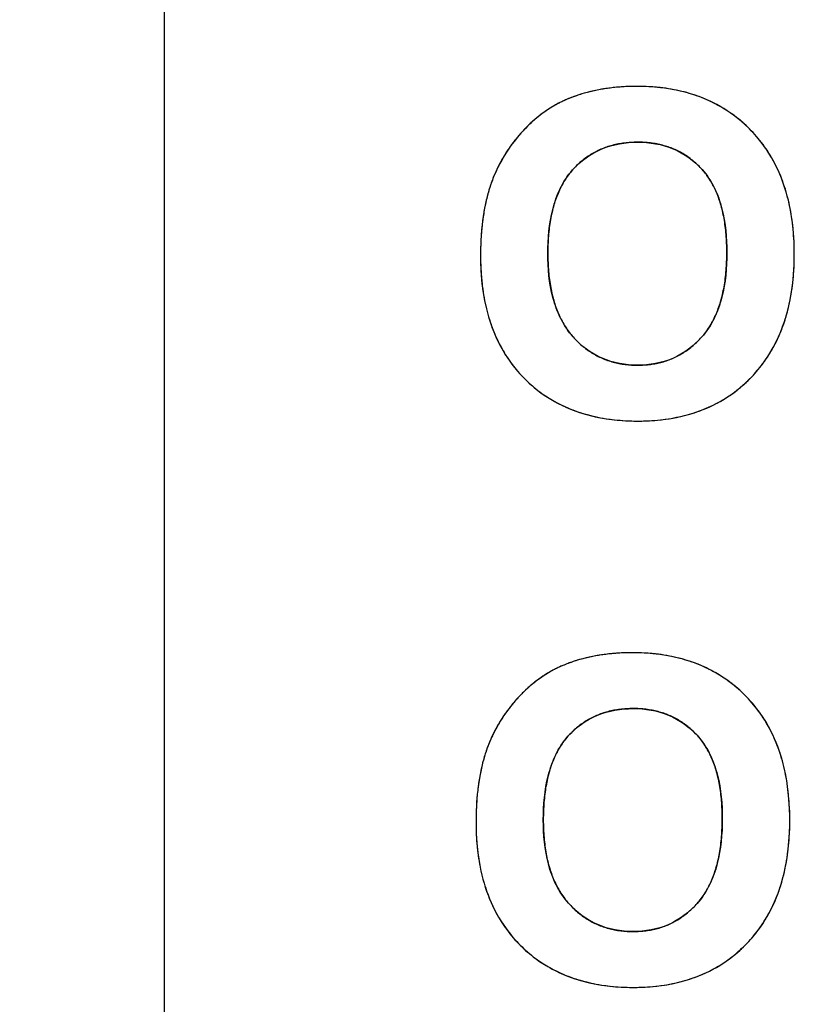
# Model space of a CAD drawing. Header units: millimetres. Extents: x 0 to 420, y 0 to 297.
# Tile 9 of 72: x 110 to 115, y 36 to 42. Entities that reach past the tile are written whole.
import ezdxf

# ---------------------------------------------------------------- set-up
doc = ezdxf.new("R2010")
doc.units = ezdxf.units.MM
doc.header["$LTSCALE"] = 23.1
doc.layers.get('0').update_dxf_attribs({"linetype": 'CONTINUOUS'})
doc.layers.add('03___PRT_ALL_CURVES', color=7, linetype='CONTINUOUS')
doc.layers.add('SCREEN_PRINTING', color=7, linetype='CONTINUOUS')
doc.styles.get("Standard").update_dxf_attribs({"font": 'txt', "width": 0.6})
doc.dimstyles.new('DIMSTYLE_1', dxfattribs={"dimtxt": 4, "dimasz": 2.6, "dimexe": 1.2, "dimexo": 0.1, "dimgap": 1, "dimtad": 1, "dimzin": 0, "dimdsep": 46, "dimtxsty": 'Standard', "dimblk": '_FILLED', "dimblk1": '_FILLED', "dimblk2": '_FILLED', "dimcen": 0.09, "dimazin": 0, "dimtp": 0.01, "dimtm": 0.01, "dimtfac": 1, "dimtofl": 0, "dimtmove": 0, "dimatfit": 3, "dimldrblk": '_FILLED', "dimfxl": 1, "dimtolj": 1, "dimtzin": 0, "dimarcsym": 0})

# ---------------------------------------------------------------- blocks, each defined once
blk = doc.blocks.new('_FILLED')
at = {"color": 0, "linetype": 'ByBlock'}
blk.add_solid([(0, 0), (-1, 0.1923), (-1, -0.1923)], dxfattribs=at)
blk = doc.blocks.new('*D5')
at = {"color": 2, "linetype": 'Continuous', "transparency": 16777216}
for p, q in [((112.7079, 130.3506), (86.2043, 130.3506)), ((87.4043, 130.3506), (87.4043, 69.9492)), ((87.4043, 9.5477), (87.4043, 69.9492)), ((112.7079, 9.5477), (86.2043, 9.5477))]:
    blk.add_line(p, q, dxfattribs=at)
at = {"color": 2, "linetype": 'Continuous', "transparency": 16777216, "xscale": 2.6, "yscale": 2.6, "zscale": 2.6}
for p, rotation in [((87.4043, 130.3506), 90), ((87.4043, 9.5477), 270)]:
    blk.add_blockref('_FILLED', p, dxfattribs=dict(at, rotation=rotation))
at = {"color": 2, "linetype": 'Continuous', "transparency": 16777216, "insert": (82.4043, 69.9492), "char_height": 4, "width": 14.4, "attachment_point": 2, "rotation": 90, "line_spacing_factor": 0.9}
blk.add_mtext('120.80', dxfattribs=at)

msp = doc.modelspace()

# ---------------------------------------------------------------- linework, layer by layer
at = {"color": 7, "linetype": 'Continuous'}
msp.add_line((111.0743, 104.0492), (111.0743, 20.1492), dxfattribs=at)
at = {"layer": '03___PRT_ALL_CURVES', "color": 4, "linetype": 'Continuous'}
for centre, radius, start, end in [((113.9853, 40.1523), 1.2306, 94.9601, 96.76564), ((113.9908, 40.0892), 1.2939, 93.22028, 94.96014), ((113.9947, 40.0202), 1.3631, 91.52749, 93.2202), ((113.9966, 39.9473), 1.436, 89.99346, 91.52843), ((113.9975, 40.0305), 1.3528, 86.84397, 90.02723), ((114.0042, 40.1546), 1.2285, 83.65593, 86.8406), ((113.9176, 40.4636), 0.9111, 110.51019, 112.71699), ((113.9263, 40.4404), 0.9359, 108.38468, 110.50992), ((113.9353, 40.4132), 0.9646, 106.3252, 108.38442), ((113.9446, 40.3816), 0.9975, 104.28725, 106.32475), ((113.9539, 40.3449), 1.0354, 102.27511, 104.28683), ((113.9629, 40.3035), 1.0778, 100.35787, 102.27518), ((113.9713, 40.258), 1.124, 98.52401, 100.35794), ((113.9787, 40.2083), 1.1742, 96.76651, 98.52409), ((114.0157, 40.2573), 1.1252, 80.13407, 83.65737), ((114.0305, 40.3426), 1.0386, 76.44648, 80.13233), ((114.0463, 40.4084), 0.971, 72.75585, 76.4427), ((114.0618, 40.4584), 0.9186, 68.68783, 72.75534), ((113.8571, 40.6185), 0.7451, 120.76743, 122.7736), ((113.8497, 40.631), 0.7305, 118.75286, 120.76688), ((113.8443, 40.6408), 0.7194, 116.73874, 118.7523), ((113.8407, 40.6478), 0.7115, 114.72471, 116.73819), ((113.8387, 40.6522), 0.7067, 112.7222, 114.72416), ((114.0756, 40.4939), 0.8805, 64.56226, 68.68379), ((114.0852, 40.5144), 0.8578, 60.47133, 64.55788), ((114.0894, 40.5219), 0.8493, 56.32253, 60.46728), ((113.913, 40.542), 0.8399, 128.63308, 130.5174), ((113.8945, 40.5651), 0.8104, 126.70703, 128.63274), ((113.8793, 40.5855), 0.7849, 124.75421, 126.70659), ((113.8669, 40.6033), 0.7632, 122.77407, 124.75376), ((114.0864, 40.5175), 0.8546, 52.071, 56.31805), ((113.9863, 40.4616), 0.9488, 133.89337, 135.73899), ((113.9571, 40.4919), 0.9067, 132.18361, 133.89176), ((113.9337, 40.5177), 0.8718, 130.51655, 132.18288), ((114.0742, 40.502), 0.8743, 47.95344, 52.06708), ((114.0519, 40.4773), 0.9076, 44.11759, 47.9512), ((113.981, 40.4649), 0.9426, 138.97599, 140.75839), ((113.991, 40.4562), 0.9559, 137.30451, 138.9759), ((114.0024, 40.4457), 0.9714, 135.72913, 137.30447), ((114.0949, 40.5186), 0.848, 39.82518, 44.13622), ((113.9639, 40.4783), 0.9208, 144.11374, 145.7883), ((113.9674, 40.4758), 0.9252, 142.47137, 144.11348), ((113.973, 40.4714), 0.9323, 140.75886, 142.47098), ((113.9766, 40.5173), 0.5187, 104.78856, 108.94614), ((113.9843, 40.4884), 0.5487, 100.74172, 104.78527), ((113.9913, 40.451), 0.5867, 97.08336, 100.74212), ((113.9971, 40.4046), 0.6334, 93.47052, 97.08038), ((114.0006, 40.3464), 0.6917, 89.97282, 93.46849), ((114.0012, 40.3466), 0.6916, 86.69807, 90.02597), ((114.0046, 40.406), 0.6321, 83.11408, 86.69814), ((114.0106, 40.4551), 0.5826, 79.28436, 83.11324), ((114.0178, 40.4936), 0.5434, 75.34813, 79.28124), ((114.0252, 40.522), 0.514, 71.26746, 75.34512), ((114.0958, 40.5194), 0.8468, 35.40656, 39.82058), ((113.9633, 40.4787), 0.9202, 147.53374, 149.32111), ((113.9624, 40.4793), 0.9191, 145.7886, 147.53338), ((113.964, 40.5511), 0.4826, 121.70953, 126.10805), ((113.9626, 40.5535), 0.4799, 117.39955, 121.70495), ((113.9648, 40.549), 0.4849, 113.17314, 117.39546), ((113.9698, 40.5372), 0.4977, 108.95005, 113.16893), ((114.0318, 40.5416), 0.4934, 67.04194, 71.26394), ((114.0366, 40.5529), 0.4811, 62.71013, 67.03769), ((114.0374, 40.5548), 0.4791, 54.1453, 62.69769), ((114.0852, 40.5119), 0.8597, 31.19626, 35.40258), ((114.0623, 40.4981), 0.8865, 27.05396, 31.19238), ((113.9803, 40.4695), 0.9395, 152.5828, 154.29061), ((113.9722, 40.4737), 0.9304, 150.9852, 152.58232), ((113.9667, 40.4768), 0.9241, 149.32135, 150.98499), ((114.0013, 40.5092), 0.5389, 134.51849, 138.44905), ((113.9826, 40.5282), 0.5122, 130.38724, 134.51614), ((113.9704, 40.5424), 0.4934, 126.11211, 130.38383), ((114.0285, 40.5423), 0.4944, 50.03696, 54.15369), ((114.0149, 40.5262), 0.5155, 45.92686, 50.03261), ((113.9935, 40.5041), 0.5462, 41.86845, 45.9227), ((114.0251, 40.4792), 0.9282, 22.93995, 27.04985), ((113.9045, 40.5028), 0.8567, 156.11009, 158.67334), ((113.9918, 40.464), 0.9522, 154.29121, 156.10036), ((113.9705, 40.5392), 0.496, 143.24156, 147.83073), ((113.9514, 40.5534), 0.4722, 138.44473, 143.23666), ((114.0577, 40.5615), 0.4602, 37.29108, 41.87761), ((114.0396, 40.5478), 0.4828, 32.67706, 37.28474), ((113.9727, 40.4571), 0.9851, 19.09783, 22.93846), ((114.0114, 40.4639), 0.9705, 161.1308, 163.48213), ((113.9538, 40.4836), 0.9096, 158.67374, 161.13053), ((114.0391, 40.5), 0.575, 152.08764, 156.25294), ((113.9992, 40.5211), 0.5299, 147.83296, 152.08307), ((114.011, 40.5295), 0.5168, 28.17151, 32.67175), ((113.9714, 40.5083), 0.5618, 24.11699, 28.17169), ((113.9046, 40.4335), 1.0572, 15.40957, 19.09579), ((114.0783, 40.4441), 1.0402, 163.48243, 165.74135), ((114.0923, 40.4767), 0.6331, 156.25409, 160.13972), ((113.9198, 40.4852), 0.6183, 20.19132, 24.11361), ((113.8178, 40.4097), 1.1471, 11.84654, 15.40749), ((114.2384, 40.4066), 1.2047, 167.84508, 169.81728), ((114.1541, 40.4248), 1.1185, 165.74075, 167.84559), ((114.2399, 40.4289), 0.7883, 163.66388, 167.07141), ((114.1583, 40.4528), 0.7033, 160.13834, 163.66142), ((113.8535, 40.4608), 0.6889, 16.539, 20.19086), ((113.7727, 40.4368), 0.7732, 13.21745, 16.54057), ((114.3325, 40.3897), 1.3003, 169.81726, 171.70549), ((114.3378, 40.4064), 0.8888, 167.06771, 170.0796), ((113.6756, 40.414), 0.8729, 10.10709, 13.21748), ((113.7135, 40.3877), 1.2538, 8.6412, 11.84837), ((114.5588, 40.3606), 1.5286, 173.53244, 175.27378), ((114.4389, 40.3742), 1.4079, 171.70571, 173.5326), ((114.4525, 40.3863), 1.0052, 170.08, 172.93247), ((113.5599, 40.3934), 0.9904, 7.24219, 10.10833), ((113.5883, 40.3688), 1.3804, 5.4454, 8.63821), ((114.6926, 40.3496), 1.6628, 175.2736, 176.93382), ((114.5883, 40.3695), 1.1421, 172.93129, 175.56728), ((113.4268, 40.3764), 1.1246, 4.68744, 7.24539), ((113.2724, 40.3638), 1.2795, 2.23972, 4.68685), ((113.4419, 40.3547), 1.5274, 2.6372, 5.44888), ((114.8424, 40.3415), 1.8128, 176.93388, 178.53292), ((114.9134, 40.3511), 1.4677, 177.89241, 180.02165), ((114.7423, 40.3574), 1.2965, 175.5637, 177.89422), ((113.0913, 40.3566), 1.4607, 359.97519, 2.24091), ((113.2774, 40.3471), 1.6922, 359.97698, 2.63729), ((115.0073, 40.3373), 1.9777, 178.53204, 180.01057), ((114.8386, 40.35), 1.393, 179.97533, 182.33934), ((113.0878, 40.3554), 1.4643, 357.83333, 0.02203), ((113.2958, 40.3457), 1.6738, 357.22606, 0.02537), ((114.6892, 40.3362), 1.6597, 179.97663, 182.62892), ((114.675, 40.3433), 1.2292, 182.33891, 184.85548), ((113.2555, 40.3491), 1.2964, 355.48875, 357.83425), ((114.5249, 40.3287), 1.4952, 182.62849, 185.46097), ((114.5364, 40.3315), 1.0901, 184.85641, 187.46735), ((113.4052, 40.3372), 1.1463, 352.86585, 355.49185), ((113.4633, 40.3376), 1.506, 354.33658, 357.22481), ((114.3798, 40.3147), 1.3494, 185.45783, 188.66078), ((114.4162, 40.3157), 0.9688, 187.46383, 190.41465), ((113.539, 40.3204), 1.0115, 349.96753, 352.86833), ((113.6065, 40.3234), 1.3621, 351.18654, 354.33797), ((114.2569, 40.2961), 1.2251, 188.66365, 191.90326), ((114.3118, 40.2965), 0.8628, 190.41485, 193.54462), ((113.653, 40.3003), 0.8957, 346.94951, 349.96633), ((113.728, 40.3046), 1.2392, 347.91566, 351.18515), ((114.1556, 40.2747), 1.1216, 191.90212, 195.46531), ((114.2244, 40.2754), 0.7729, 193.54387, 196.93033), ((114.1521, 40.2534), 0.6972, 196.93098, 200.53068), ((113.8319, 40.2535), 0.7106, 339.99783, 343.51667), ((113.7504, 40.2776), 0.7956, 343.51957, 346.9537), ((113.8294, 40.2829), 1.1354, 344.35946, 347.91635), ((114.0932, 40.2314), 0.6343, 200.5304, 204.44959), ((113.8982, 40.2294), 0.6401, 336.08953, 339.99983), ((114.0724, 40.2517), 1.0353, 195.46707, 199.1995), ((114.0476, 40.2107), 0.5842, 204.45409, 208.39881), ((114.0132, 40.1921), 0.5452, 208.39894, 212.78256), ((113.9925, 40.184), 0.5354, 327.64886, 331.92681), ((113.9519, 40.2056), 0.5814, 331.93075, 336.088), ((113.9114, 40.26), 1.0504, 340.78734, 344.35601), ((114.0084, 40.2295), 0.9674, 199.20253, 203.02321), ((113.9889, 40.1765), 0.5163, 212.78761, 217.23953), ((113.9744, 40.1656), 0.4982, 217.24517, 221.64542), ((114.0419, 40.1504), 0.4756, 318.21519, 323.02898), ((114.022, 40.1653), 0.5005, 323.03377, 327.64671), ((113.9765, 40.2373), 0.9814, 336.81423, 340.78806), ((113.9605, 40.2092), 0.9155, 203.0249, 207.12242), ((114.031, 40.2157), 0.5738, 221.63116, 225.52652), ((114.0062, 40.1904), 0.5384, 225.52897, 229.59803), ((113.9866, 40.1963), 0.5473, 310.67514, 314.62124), ((113.9585, 40.2249), 0.5874, 314.62144, 318.22235), ((114.0262, 40.2161), 0.9274, 332.80761, 336.8103), ((113.9277, 40.1924), 0.8786, 207.12652, 211.27711), ((113.9092, 40.1813), 0.8571, 211.28148, 215.41513), ((113.9891, 40.1705), 0.5121, 229.60143, 233.79314), ((113.9788, 40.1564), 0.4947, 233.79754, 237.97787), ((113.9739, 40.1487), 0.4855, 237.98189, 242.2406), ((114.0266, 40.1448), 0.482, 298.07153, 302.24425), ((114.02, 40.1552), 0.4943, 302.24937, 306.51202), ((114.007, 40.1727), 0.5161, 306.51623, 310.67241), ((114.0803, 40.1865), 0.8657, 324.48292, 328.79129), ((114.0598, 40.1989), 0.8896, 328.79416, 332.80368), ((113.9032, 40.1771), 0.8498, 215.41931, 219.6969), ((113.9733, 40.1476), 0.4842, 242.24503, 246.60636), ((113.976, 40.1539), 0.4911, 246.61076, 250.89865), ((113.9808, 40.1679), 0.506, 250.9021, 255.01371), ((113.9867, 40.1899), 0.5286, 255.01652, 258.96042), ((114.016, 40.1809), 0.5197, 281.18116, 285.21589), ((114.0219, 40.1589), 0.4969, 285.21902, 289.47668), ((114.0265, 40.1459), 0.4831, 289.48146, 293.7807), ((114.0284, 40.1415), 0.4783, 293.78559, 298.06703), ((114.0884, 40.1808), 0.8557, 320.22868, 324.47834), ((113.9087, 40.1818), 0.857, 219.70164, 224.02109), ((113.9927, 40.221), 0.5604, 258.96506, 262.95897), ((113.9978, 40.2623), 0.602, 262.96011, 266.69968), ((114.0007, 40.3115), 0.6512, 266.69774, 270.02236), ((114.0012, 40.3071), 0.6469, 269.97175, 273.58878), ((114.0046, 40.2534), 0.5931, 273.59134, 277.34287), ((114.0099, 40.212), 0.5513, 277.34627, 281.17872), ((114.0855, 40.1833), 0.8597, 316.19565, 320.22482), ((113.9136, 40.186), 0.8634, 224.00209, 228.05252), ((114.0694, 40.1983), 0.8816, 312.05647, 316.21593), ((113.8982, 40.1691), 0.8405, 228.0559, 232.26448), ((113.8923, 40.1615), 0.8309, 232.26866, 236.56105), ((114.0996, 40.1632), 0.8353, 303.5789, 307.81533), ((114.0899, 40.1756), 0.851, 307.81981, 312.05234), ((113.8944, 40.1648), 0.8349, 236.56547, 240.84564), ((113.9029, 40.18), 0.8523, 240.84914, 244.92994), ((114.0947, 40.1725), 0.8458, 295.16665, 299.43788), ((114.1006, 40.1619), 0.8336, 299.44259, 303.57459), ((113.9159, 40.208), 0.8831, 244.93403, 249.01706), ((113.9323, 40.2509), 0.9291, 249.02077, 253.04146), ((114.0686, 40.2353), 0.9138, 287.06728, 291.00467), ((114.0833, 40.1968), 0.8726, 291.00729, 295.16268), ((113.9499, 40.3087), 0.9895, 253.04207, 256.74302), ((113.9671, 40.3819), 1.0647, 256.74531, 260.33427), ((113.9828, 40.4744), 1.1585, 260.33653, 263.82305), ((113.9947, 40.5836), 1.2683, 263.82013, 266.89746), ((114.0016, 40.7132), 1.3982, 266.90133, 270.02701), ((114.0028, 40.6802), 1.3651, 269.97668, 272.88466), ((114.0092, 40.555), 1.2397, 272.88184, 276.16176), ((114.0207, 40.4478), 1.132, 276.16349, 279.56294), ((114.0357, 40.3593), 1.0422, 279.5624, 283.27922), ((114.0523, 40.2885), 0.9695, 283.28248, 287.06478), ((113.926, 36.8449), 1.0354, 102.27511, 104.28683), ((113.935, 36.8035), 1.0778, 100.35787, 102.27518), ((113.9433, 36.758), 1.124, 98.52401, 100.35794), ((113.9507, 36.7083), 1.1742, 96.76651, 98.52409), ((113.9574, 36.6523), 1.2306, 94.9601, 96.76564), ((113.9628, 36.5892), 1.2939, 93.22028, 94.96014), ((113.9667, 36.5202), 1.3631, 91.52749, 93.2202), ((113.9687, 36.4473), 1.436, 89.99346, 91.52843), ((113.9695, 36.5305), 1.3528, 86.84397, 90.02723), ((113.9763, 36.6546), 1.2285, 83.65593, 86.8406), ((113.9877, 36.7573), 1.1252, 80.13407, 83.65737), ((114.0025, 36.8426), 1.0386, 76.44648, 80.13233), ((114.0183, 36.9084), 0.971, 72.75585, 76.4427), ((113.8128, 37.1478), 0.7115, 114.72471, 116.73819), ((113.8108, 37.1522), 0.7067, 112.7222, 114.72416), ((113.8897, 36.9636), 0.9111, 110.51019, 112.71699), ((113.8983, 36.9404), 0.9359, 108.38468, 110.50992), ((113.9074, 36.9132), 0.9646, 106.3252, 108.38442), ((113.9166, 36.8816), 0.9975, 104.28725, 106.32475), ((114.0338, 36.9584), 0.9186, 68.68783, 72.75534), ((114.0476, 36.9939), 0.8805, 64.56226, 68.68379), ((114.0573, 37.0144), 0.8578, 60.47133, 64.55788), ((113.8513, 37.0855), 0.7849, 124.75421, 126.70659), ((113.8389, 37.1033), 0.7632, 122.77407, 124.75376), ((113.8292, 37.1185), 0.7451, 120.76743, 122.7736), ((113.8217, 37.131), 0.7305, 118.75286, 120.76688), ((113.8163, 37.1408), 0.7194, 116.73874, 118.7523), ((114.0615, 37.0219), 0.8493, 56.32253, 60.46728), ((114.0584, 37.0175), 0.8546, 52.071, 56.31805), ((113.9057, 37.0177), 0.8718, 130.51655, 132.18288), ((113.885, 37.042), 0.8399, 128.63308, 130.5174), ((113.8666, 37.0651), 0.8104, 126.70703, 128.63274), ((114.0463, 37.002), 0.8743, 47.95344, 52.06708), ((113.9744, 36.9457), 0.9714, 135.72913, 137.30447), ((113.9584, 36.9616), 0.9488, 133.89337, 135.73899), ((113.9292, 36.9919), 0.9067, 132.18361, 133.89176), ((114.024, 36.9773), 0.9076, 44.11759, 47.9512), ((114.0669, 37.0186), 0.848, 39.82518, 44.13622), ((113.945, 36.9714), 0.9323, 140.75886, 142.47098), ((113.953, 36.9649), 0.9426, 138.97599, 140.75839), ((113.9631, 36.9562), 0.9559, 137.30451, 138.9759), ((114.0678, 37.0194), 0.8468, 35.40656, 39.82058), ((113.9344, 36.9793), 0.9191, 145.7886, 147.53338), ((113.9359, 36.9783), 0.9208, 144.11374, 145.7883), ((113.9394, 36.9758), 0.9252, 142.47137, 144.11348), ((113.9369, 37.049), 0.4849, 113.17314, 117.39546), ((113.9419, 37.0372), 0.4977, 108.95005, 113.16893), ((113.9487, 37.0173), 0.5187, 104.78856, 108.94614), ((113.9563, 36.9884), 0.5487, 100.74172, 104.78527), ((113.9634, 36.951), 0.5867, 97.08336, 100.74212), ((113.9691, 36.9046), 0.6334, 93.47052, 97.08038), ((113.9726, 36.8464), 0.6917, 89.97282, 93.46849), ((113.9733, 36.8466), 0.6916, 86.69807, 90.02597), ((113.9767, 36.906), 0.6321, 83.11408, 86.69814), ((113.9826, 36.9551), 0.5826, 79.28436, 83.11324), ((113.9899, 36.9936), 0.5434, 75.34813, 79.28124), ((113.9973, 37.022), 0.514, 71.26746, 75.34512), ((114.0039, 37.0416), 0.4934, 67.04194, 71.26394), ((114.0086, 37.0529), 0.4811, 62.71013, 67.03769), ((114.0572, 37.0119), 0.8597, 31.19626, 35.40258), ((113.9442, 36.9737), 0.9304, 150.9852, 152.58232), ((113.9387, 36.9768), 0.9241, 149.32135, 150.98499), ((113.9354, 36.9787), 0.9202, 147.53374, 149.32111), ((113.9425, 37.0424), 0.4934, 126.11211, 130.38383), ((113.9361, 37.0511), 0.4826, 121.70953, 126.10805), ((113.9346, 37.0535), 0.4799, 117.39955, 121.70495), ((114.0095, 37.0548), 0.4791, 54.1453, 62.69769), ((114.0005, 37.0423), 0.4944, 50.03696, 54.15369), ((114.0343, 36.9981), 0.8865, 27.05396, 31.19238), ((113.9638, 36.964), 0.9522, 154.29121, 156.10036), ((113.9523, 36.9695), 0.9395, 152.5828, 154.29061), ((113.9235, 37.0534), 0.4722, 138.44473, 143.23666), ((113.9734, 37.0092), 0.5389, 134.51849, 138.44905), ((113.9546, 37.0282), 0.5122, 130.38724, 134.51614), ((113.987, 37.0262), 0.5155, 45.92686, 50.03261), ((113.9656, 37.0041), 0.5462, 41.86845, 45.9227), ((114.0297, 37.0615), 0.4602, 37.29108, 41.87761), ((113.9971, 36.9792), 0.9282, 22.93995, 27.04985), ((113.9258, 36.9836), 0.9096, 158.67374, 161.13053), ((113.8765, 37.0028), 0.8567, 156.11009, 158.67334), ((113.9712, 37.0211), 0.5299, 147.83296, 152.08307), ((113.9425, 37.0392), 0.496, 143.24156, 147.83073), ((114.0117, 37.0478), 0.4828, 32.67706, 37.28474), ((113.983, 37.0295), 0.5168, 28.17151, 32.67175), ((113.9447, 36.9571), 0.9851, 19.09783, 22.93846), ((113.9834, 36.9639), 0.9705, 161.1308, 163.48213), ((114.0111, 37), 0.575, 152.08764, 156.25294), ((113.9434, 37.0083), 0.5618, 24.11699, 28.17169), ((113.8766, 36.9335), 1.0572, 15.40957, 19.09579), ((114.1262, 36.9248), 1.1185, 165.74075, 167.84559), ((114.0503, 36.9441), 1.0402, 163.48243, 165.74135), ((114.1303, 36.9528), 0.7033, 160.13834, 163.66142), ((114.0643, 36.9767), 0.6331, 156.25409, 160.13972), ((113.8918, 36.9852), 0.6183, 20.19132, 24.11361), ((113.8255, 36.9608), 0.6889, 16.539, 20.19086), ((113.7899, 36.9097), 1.1471, 11.84654, 15.40749), ((114.3045, 36.8897), 1.3003, 169.81726, 171.70549), ((114.2104, 36.9066), 1.2047, 167.84508, 169.81728), ((114.2119, 36.9289), 0.7883, 163.66388, 167.07141), ((113.7447, 36.9368), 0.7732, 13.21745, 16.54057), ((113.6855, 36.8877), 1.2538, 8.6412, 11.84837), ((114.411, 36.8742), 1.4079, 171.70571, 173.5326), ((114.4245, 36.8863), 1.0052, 170.08, 172.93247), ((114.3099, 36.9064), 0.8888, 167.06771, 170.0796), ((113.6477, 36.914), 0.8729, 10.10709, 13.21748), ((113.5319, 36.8934), 0.9904, 7.24219, 10.10833), ((113.5603, 36.8688), 1.3804, 5.4454, 8.63821), ((114.5309, 36.8606), 1.5286, 173.53244, 175.27378), ((114.5604, 36.8695), 1.1421, 172.93129, 175.56728), ((113.3988, 36.8764), 1.1246, 4.68744, 7.24539), ((113.4139, 36.8547), 1.5274, 2.6372, 5.44888), ((114.8145, 36.8415), 1.8128, 176.93388, 178.53292), ((114.6647, 36.8496), 1.6628, 175.2736, 176.93382), ((114.7143, 36.8574), 1.2965, 175.5637, 177.89422), ((113.2445, 36.8638), 1.2795, 2.23972, 4.68685), ((114.9793, 36.8373), 1.9777, 178.53204, 180.01057), ((114.8854, 36.8511), 1.4677, 177.89241, 180.02165), ((113.0634, 36.8566), 1.4607, 359.97519, 2.24091), ((113.2494, 36.8471), 1.6922, 359.97698, 2.63729), ((114.6613, 36.8362), 1.6597, 179.97663, 182.62892), ((114.8106, 36.85), 1.393, 179.97533, 182.33934), ((113.0598, 36.8554), 1.4643, 357.83333, 0.02203), ((113.2678, 36.8457), 1.6738, 357.22606, 0.02537), ((114.4969, 36.8287), 1.4952, 182.62849, 185.46097), ((114.647, 36.8433), 1.2292, 182.33891, 184.85548), ((113.2275, 36.8491), 1.2964, 355.48875, 357.83425), ((113.4353, 36.8376), 1.506, 354.33658, 357.22481), ((114.5085, 36.8315), 1.0901, 184.85641, 187.46735), ((113.511, 36.8204), 1.0115, 349.96753, 352.86833), ((113.3772, 36.8372), 1.1463, 352.86585, 355.49185), ((114.3518, 36.8147), 1.3494, 185.45783, 188.66078), ((114.3882, 36.8157), 0.9688, 187.46383, 190.41465), ((114.2839, 36.7965), 0.8628, 190.41485, 193.54462), ((113.625, 36.8003), 0.8957, 346.94951, 349.96633), ((113.5785, 36.8234), 1.3621, 351.18654, 354.33797), ((114.2289, 36.7961), 1.2251, 188.66365, 191.90326), ((114.1965, 36.7754), 0.7729, 193.54387, 196.93033), ((113.7224, 36.7776), 0.7956, 343.51957, 346.9537), ((113.7, 36.8046), 1.2392, 347.91566, 351.18515), ((114.1277, 36.7747), 1.1216, 191.90212, 195.46531), ((114.1241, 36.7534), 0.6972, 196.93098, 200.53068), ((113.8703, 36.7294), 0.6401, 336.08953, 339.99983), ((113.804, 36.7535), 0.7106, 339.99783, 343.51667), ((113.8015, 36.7829), 1.1354, 344.35946, 347.91635), ((114.0445, 36.7517), 1.0353, 195.46707, 199.1995), ((114.0652, 36.7314), 0.6343, 200.5304, 204.44959), ((114.0196, 36.7107), 0.5842, 204.45409, 208.39881), ((113.924, 36.7056), 0.5814, 331.93075, 336.088), ((113.8834, 36.76), 1.0504, 340.78734, 344.35601), ((113.9804, 36.7295), 0.9674, 199.20253, 203.02321), ((113.9852, 36.6921), 0.5452, 208.39894, 212.78256), ((113.9609, 36.6765), 0.5163, 212.78761, 217.23953), ((113.9941, 36.6653), 0.5005, 323.03377, 327.64671), ((113.9645, 36.684), 0.5354, 327.64886, 331.92681), ((113.9485, 36.7373), 0.9814, 336.81423, 340.78806), ((113.9325, 36.7092), 0.9155, 203.0249, 207.12242), ((113.9465, 36.6656), 0.4982, 217.24517, 221.64542), ((114.0031, 36.7157), 0.5738, 221.63116, 225.52652), ((113.9305, 36.7249), 0.5874, 314.62144, 318.22235), ((114.0139, 36.6504), 0.4756, 318.21519, 323.02898), ((113.9982, 36.7161), 0.9274, 332.80761, 336.8103), ((113.8997, 36.6924), 0.8786, 207.12652, 211.27711), ((113.9782, 36.6904), 0.5384, 225.52897, 229.59803), ((113.9612, 36.6705), 0.5121, 229.60143, 233.79314), ((113.9791, 36.6727), 0.5161, 306.51623, 310.67241), ((113.9587, 36.6963), 0.5473, 310.67514, 314.62124), ((114.0318, 36.6989), 0.8896, 328.79416, 332.80368), ((113.8813, 36.6813), 0.8571, 211.28148, 215.41513), ((113.9509, 36.6564), 0.4947, 233.79754, 237.97787), ((113.946, 36.6487), 0.4855, 237.98189, 242.2406), ((113.9453, 36.6476), 0.4842, 242.24503, 246.60636), ((114.0004, 36.6415), 0.4783, 293.78559, 298.06703), ((113.9987, 36.6448), 0.482, 298.07153, 302.24425), ((113.992, 36.6552), 0.4943, 302.24937, 306.51202), ((114.0523, 36.6865), 0.8657, 324.48292, 328.79129), ((113.8753, 36.6771), 0.8498, 215.41931, 219.6969), ((113.948, 36.6539), 0.4911, 246.61076, 250.89865), ((113.9529, 36.6679), 0.506, 250.9021, 255.01371), ((113.9587, 36.6899), 0.5286, 255.01652, 258.96042), ((113.9647, 36.721), 0.5604, 258.96506, 262.95897), ((113.9698, 36.7623), 0.602, 262.96011, 266.69968), ((113.9727, 36.8115), 0.6512, 266.69774, 270.02236), ((113.9733, 36.8071), 0.6469, 269.97175, 273.58878), ((113.9766, 36.7534), 0.5931, 273.59134, 277.34287), ((113.9819, 36.712), 0.5513, 277.34627, 281.17872), ((113.988, 36.6809), 0.5197, 281.18116, 285.21589), ((113.994, 36.6589), 0.4969, 285.21902, 289.47668), ((113.9985, 36.6459), 0.4831, 289.48146, 293.7807), ((114.0605, 36.6808), 0.8557, 320.22868, 324.47834), ((113.8808, 36.6818), 0.857, 219.70164, 224.02109), ((113.8856, 36.686), 0.8634, 224.00209, 228.05252), ((114.0414, 36.6983), 0.8816, 312.05647, 316.21593), ((114.0575, 36.6833), 0.8597, 316.19565, 320.22482), ((113.8703, 36.6691), 0.8405, 228.0559, 232.26448), ((114.0619, 36.6756), 0.851, 307.81981, 312.05234), ((113.8643, 36.6615), 0.8309, 232.26866, 236.56105), ((113.8665, 36.6648), 0.8349, 236.56547, 240.84564), ((114.0726, 36.6619), 0.8336, 299.44259, 303.57459), ((114.0717, 36.6632), 0.8353, 303.5789, 307.81533), ((113.8749, 36.68), 0.8523, 240.84914, 244.92994), ((113.8879, 36.708), 0.8831, 244.93403, 249.01706), ((114.0553, 36.6968), 0.8726, 291.00729, 295.16268), ((114.0667, 36.6725), 0.8458, 295.16665, 299.43788), ((113.9043, 36.7509), 0.9291, 249.02077, 253.04146), ((113.9219, 36.8087), 0.9895, 253.04207, 256.74302), ((113.9391, 36.8819), 1.0647, 256.74531, 260.33427), ((114.0077, 36.8593), 1.0422, 279.5624, 283.27922), ((114.0243, 36.7885), 0.9695, 283.28248, 287.06478), ((114.0406, 36.7353), 0.9138, 287.06728, 291.00467), ((113.9548, 36.9744), 1.1585, 260.33653, 263.82305), ((113.9667, 37.0836), 1.2683, 263.82013, 266.89746), ((113.9736, 37.2132), 1.3982, 266.90133, 270.02701), ((113.9749, 37.1802), 1.3651, 269.97668, 272.88466), ((113.9812, 37.055), 1.2397, 272.88184, 276.16176), ((113.9928, 36.9478), 1.132, 276.16349, 279.56294)]:
    msp.add_arc(centre, radius, start, end, dxfattribs=at)
at = {"layer": 'SCREEN_PRINTING', "color": 7, "linetype": 'Continuous'}
for points, knots in [([(113.9968, 41.3833), (113.8869, 41.3832), (113.7385, 41.3666), (113.5996, 41.3183), (113.5658, 41.304)], [0, 0, 0, 0, 0.749473, 1, 1, 1, 1]), ([(114.7035, 41.1091), (114.6583, 41.1557), (114.5576, 41.2395), (114.3239, 41.3559), (114.1261, 41.3833), (113.9968, 41.3833)], [0, 0, 0, 0, 0.25046, 0.500904, 1, 1, 1, 1]), ([(114.9695, 40.3465), (114.9695, 40.484), (114.9456, 40.6936), (114.8356, 40.9483), (114.7515, 41.0596), (114.7035, 41.1091)], [0, 0, 0, 0, 0.499373, 0.749702, 1, 1, 1, 1]), ([(113.5981, 40.8666), (113.6477, 40.9225), (113.7736, 41.0144), (113.9261, 41.0381), (114.0009, 41.0381)], [0, 0, 0, 0, 0.499505, 1, 1, 1, 1]), ([(114.0009, 41.0381), (114.0751, 41.0381), (114.2261, 41.0148), (114.3509, 40.9238), (114.4003, 40.8687)], [0, 0, 0, 0, 0.500468, 1, 1, 1, 1]), ([(113.1212, 40.8498), (113.1035, 40.8098), (113.0454, 40.6446), (113.0295, 40.4677), (113.0296, 40.3369)], [0, 0, 0, 0, 0.250487, 1, 1, 1, 1]), ([(113.4457, 40.3506), (113.4456, 40.4419), (113.4571, 40.5806), (113.5172, 40.7544), (113.5677, 40.8324), (113.5981, 40.8666)], [0, 0, 0, 0, 0.4997, 0.749913, 1, 1, 1, 1]), ([(114.4003, 40.8687), (114.4306, 40.8348), (114.4811, 40.7575), (114.5408, 40.5846), (114.5521, 40.4468), (114.5521, 40.356)], [0, 0, 0, 0, 0.250077, 0.500289, 1, 1, 1, 1]), ([(113.6022, 39.8345), (113.5717, 39.8688), (113.5203, 39.9463), (113.4579, 40.1199), (113.4456, 40.259), (113.4457, 40.3506)], [0, 0, 0, 0, 0.25013, 0.500358, 1, 1, 1, 1]), ([(114.5521, 40.356), (114.5521, 40.2634), (114.5402, 40.1229), (114.4789, 39.9469), (114.4274, 39.8681), (114.3965, 39.8335)], [0, 0, 0, 0, 0.499692, 0.749909, 1, 1, 1, 1]), ([(114.7059, 39.5883), (114.7533, 39.6377), (114.8364, 39.7486), (114.9457, 40.0015), (114.9695, 40.2098), (114.9695, 40.3465)], [0, 0, 0, 0, 0.2503, 0.500627, 1, 1, 1, 1]), ([(113.0296, 40.3369), (113.0295, 40.2015), (113.0532, 39.995), (113.1624, 39.7445), (113.2453, 39.635), (113.2925, 39.5862)], [0, 0, 0, 0, 0.499357, 0.74969, 1, 1, 1, 1]), ([(114.0009, 39.6602), (113.9265, 39.6602), (113.7749, 39.6859), (113.6516, 39.7791), (113.6022, 39.8345)], [0, 0, 0, 0, 0.500237, 1, 1, 1, 1]), ([(114.3965, 39.8335), (114.3474, 39.7785), (114.2253, 39.6856), (114.0747, 39.6602), (114.0009, 39.6602)], [0, 0, 0, 0, 0.499804, 1, 1, 1, 1]), ([(113.2925, 39.5862), (113.3377, 39.5395), (113.4391, 39.4558), (113.6745, 39.3414), (113.8727, 39.3151), (114.0023, 39.3151)], [0, 0, 0, 0, 0.250424, 0.500844, 1, 1, 1, 1]), ([(114.0023, 39.3151), (114.131, 39.315), (114.3281, 39.342), (114.561, 39.4577), (114.6611, 39.5417), (114.7059, 39.5883)], [0, 0, 0, 0, 0.499105, 0.749545, 1, 1, 1, 1]), ([(113.9688, 37.8833), (113.8589, 37.8832), (113.7105, 37.8666), (113.5717, 37.8183), (113.5378, 37.804)], [0, 0, 0, 0, 0.749473, 1, 1, 1, 1]), ([(114.6755, 37.6091), (114.6304, 37.6557), (114.5296, 37.7395), (114.296, 37.8559), (114.0981, 37.8833), (113.9688, 37.8833)], [0, 0, 0, 0, 0.25046, 0.500904, 1, 1, 1, 1]), ([(114.9416, 36.8465), (114.9416, 36.984), (114.9177, 37.1936), (114.8077, 37.4483), (114.7235, 37.5596), (114.6755, 37.6091)], [0, 0, 0, 0, 0.499373, 0.749702, 1, 1, 1, 1]), ([(113.5701, 37.3666), (113.6197, 37.4225), (113.7456, 37.5144), (113.8981, 37.5381), (113.9729, 37.5381)], [0, 0, 0, 0, 0.499505, 1, 1, 1, 1]), ([(113.9729, 37.5381), (114.0471, 37.5381), (114.1981, 37.5148), (114.323, 37.4238), (114.3723, 37.3687)], [0, 0, 0, 0, 0.500468, 1, 1, 1, 1]), ([(113.4177, 36.8506), (113.4177, 36.9419), (113.4292, 37.0806), (113.4892, 37.2544), (113.5398, 37.3324), (113.5701, 37.3666)], [0, 0, 0, 0, 0.4997, 0.749913, 1, 1, 1, 1]), ([(114.3723, 37.3687), (114.4027, 37.3348), (114.4531, 37.2575), (114.5128, 37.0846), (114.5241, 36.9468), (114.5241, 36.856)], [0, 0, 0, 0, 0.250077, 0.500289, 1, 1, 1, 1]), ([(113.0932, 37.3498), (113.0755, 37.3098), (113.0175, 37.1446), (113.0015, 36.9677), (113.0016, 36.8369)], [0, 0, 0, 0, 0.250487, 1, 1, 1, 1]), ([(113.0016, 36.8369), (113.0016, 36.7015), (113.0253, 36.495), (113.1344, 36.2445), (113.2174, 36.135), (113.2645, 36.0862)], [0, 0, 0, 0, 0.499357, 0.74969, 1, 1, 1, 1]), ([(113.5742, 36.3345), (113.5437, 36.3688), (113.4924, 36.4463), (113.4299, 36.6199), (113.4177, 36.759), (113.4177, 36.8506)], [0, 0, 0, 0, 0.25013, 0.500358, 1, 1, 1, 1]), ([(114.5241, 36.856), (114.5241, 36.7634), (114.5122, 36.6229), (114.4509, 36.4469), (114.3995, 36.3681), (114.3686, 36.3335)], [0, 0, 0, 0, 0.499692, 0.749909, 1, 1, 1, 1]), ([(114.6779, 36.0883), (114.7253, 36.1377), (114.8085, 36.2486), (114.9177, 36.5015), (114.9415, 36.7098), (114.9416, 36.8465)], [0, 0, 0, 0, 0.2503, 0.500627, 1, 1, 1, 1]), ([(113.9729, 36.1602), (113.8986, 36.1602), (113.7469, 36.1859), (113.6236, 36.2791), (113.5742, 36.3345)], [0, 0, 0, 0, 0.500237, 1, 1, 1, 1]), ([(114.3686, 36.3335), (114.3194, 36.2785), (114.1973, 36.1856), (114.0467, 36.1602), (113.9729, 36.1602)], [0, 0, 0, 0, 0.499804, 1, 1, 1, 1]), ([(113.2645, 36.0862), (113.3097, 36.0395), (113.4111, 35.9558), (113.6465, 35.8414), (113.8447, 35.8151), (113.9743, 35.8151)], [0, 0, 0, 0, 0.250424, 0.500844, 1, 1, 1, 1]), ([(113.9743, 35.8151), (114.1031, 35.815), (114.3002, 35.842), (114.5331, 35.9577), (114.6332, 36.0417), (114.6779, 36.0883)], [0, 0, 0, 0, 0.499105, 0.749545, 1, 1, 1, 1])]:
    msp.add_open_spline(points, degree=3, knots=knots, dxfattribs=at)
for points in [[(113.5658, 41.304), (113.4688, 41.2634), (113.3802, 41.1991), (113.3068, 41.1238)], [(113.3068, 41.1238), (113.2299, 41.0447), (113.1658, 40.9507), (113.1212, 40.8498)], [(113.5378, 37.804), (113.4408, 37.7634), (113.3523, 37.6991), (113.2789, 37.6238)], [(113.2789, 37.6238), (113.2019, 37.5447), (113.1379, 37.4507), (113.0932, 37.3498)]]:
    msp.add_open_spline(points, degree=3, dxfattribs=at)

# ---------------------------------------------------------------- dimensions: what is measured, and where the dimension line sits
at = {"color": 2, "linetype": 'Continuous'}
dim = msp.add_linear_dim(base=(87.4043, 9.5477), p1=(112.8079, 130.3506), p2=(112.8079, 9.5477), angle=270, dimstyle='DIMSTYLE_1', dxfattribs=at)
dim.commit()
dim.dimension.update_dxf_attribs({"geometry": '*D5', "text_midpoint": (87.4043, 70.2492), "dimtype": 160})

doc.saveas('drawing.dxf')
